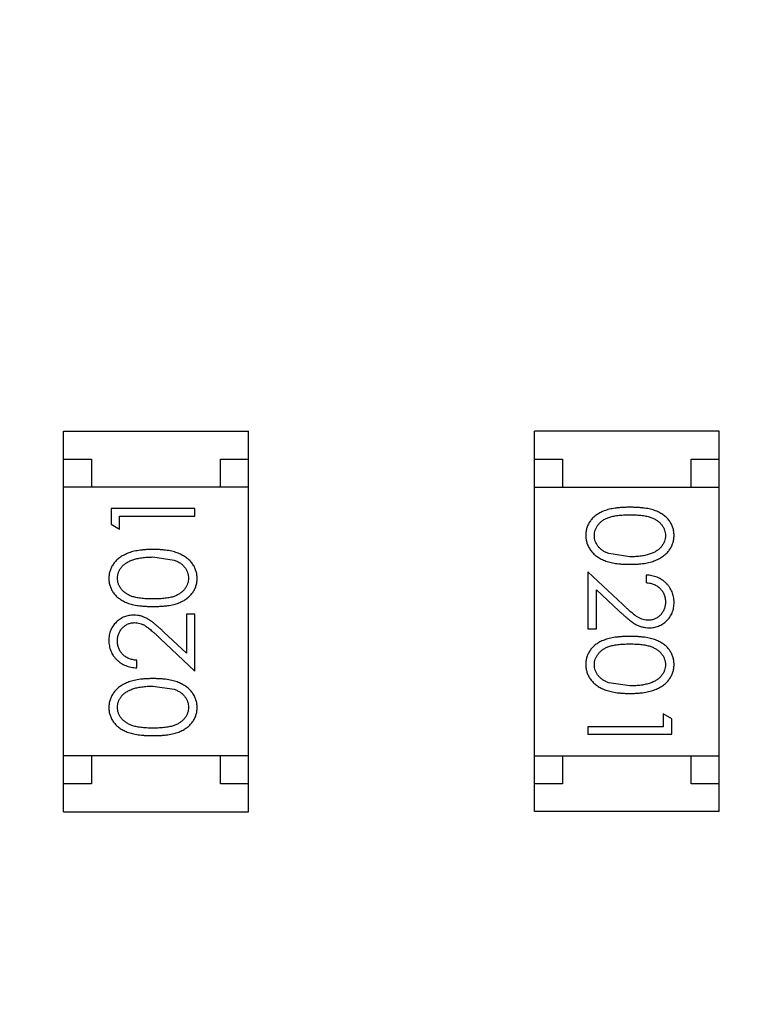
# Model space of a CAD drawing. Header units: inches. Extents: x -13 to 119, y -33 to 44.
# Tile 11 of 40: x 95.69 to 96.99, y 2.56 to 4.32. Entities that reach past the tile are written whole.
import ezdxf

# ---------------------------------------------------------------- set-up
doc = ezdxf.new("R2010")
doc.units = ezdxf.units.IN
doc.header["$LTSCALE"] = 1.21
doc.header["$MEASUREMENT"] = 0
doc.header["$PDMODE"] = 3
doc.header["$PDSIZE"] = 0.3125
doc.layers.get('0').update_dxf_attribs({"linetype": 'CONTINUOUS'})
doc.layers.get('Defpoints').update_dxf_attribs({"linetype": 'CONTINUOUS'})
doc.layers.add('DIM', color=3, linetype='CONTINUOUS')
doc.styles.get("Standard").update_dxf_attribs({"font": 'txt', "width": 0.8})
doc.dimstyles.get("Standard").update_dxf_attribs({"dimtxt": 0.15625, "dimasz": 0.1875, "dimexe": 0.125, "dimexo": 0.0625, "dimgap": 0.09, "dimtad": 0, "dimtih": 1, "dimtoh": 1, "dimzin": 4, "dimdsep": 46, "dimtxsty": 'Standard', "dimblk": '_FILLED', "dimblk1": '_FILLED', "dimblk2": '_FILLED', "dimcen": 0.09, "dimazin": 1, "dimtp": 0.01, "dimtm": 0.01, "dimtfac": 1, "dimtofl": 0, "dimtmove": 0, "dimatfit": 3, "dimldrblk": '_FILLED', "dimfxl": 1, "dimtolj": 1, "dimtzin": 4, "dimarcsym": 0})

# ---------------------------------------------------------------- blocks, each defined once
blk = doc.blocks.new('_FILLED')
at = {"color": 0, "linetype": 'ByBlock'}
blk.add_solid([(0, 0), (-1, 0.1667), (-1, -0.1667)], dxfattribs=at)
blk = doc.blocks.new('*D26')
at = {"layer": 'Defpoints', "color": 0}
for p in [(87.6825, 22.6485), (108.0025, -8.1472), (108.0025, -17.2496)]:
    blk.add_point(p, dxfattribs=at)
at = {"layer": 'DIM', "color": 0, "lineweight": -2}
for p, q in [((87.6825, 22.586), (87.6825, -17.3746)), ((108.0025, -8.2097), (108.0025, -17.3746)), ((88.8825, -17.2496), (95.9125, -17.2496)), ((106.8025, -17.2496), (99.7725, -17.2496))]:
    blk.add_line(p, q, dxfattribs=at)
at = {"layer": 'DIM', "color": 0, "lineweight": -2, "xscale": 1.2, "yscale": 1.2, "zscale": 1.2, "rotation": 180}
blk.add_blockref('_FILLED', (87.6825, -17.2496), dxfattribs=at)
at = {"layer": 'DIM', "color": 0, "lineweight": -2, "xscale": 1.2, "yscale": 1.2, "zscale": 1.2}
blk.add_blockref('_FILLED', (108.0025, -17.2496), dxfattribs=at)
at = {"layer": 'DIM', "color": 0, "insert": (97.8425, -17.2496), "char_height": 1.2, "attachment_point": 5}
blk.add_mtext('\\A1;20.32', dxfattribs=at)

msp = doc.modelspace()

# ---------------------------------------------------------------- linework, layer by layer
at = {"color": 7, "linetype": 'Continuous'}
for p, q in [((95.7634, 3.5823), (96.0934, 3.5823)), ((95.7634, 2.9023), (95.7634, 3.5823)), ((96.0934, 2.9023), (96.0934, 3.5823)), ((96.9346, 3.5825), (96.6046, 3.5825)), ((96.6046, 2.9025), (96.6046, 3.5825)), ((96.9346, 2.9025), (96.9346, 3.5825)), ((95.7634, 3.5323), (95.8134, 3.5323)), ((95.8134, 3.5323), (95.8134, 3.4823)), ((96.0434, 3.5323), (96.0934, 3.5323)), ((96.0434, 3.4823), (96.0434, 3.5323)), ((96.6046, 3.5325), (96.6546, 3.5325)), ((96.6546, 3.5325), (96.6546, 3.4825)), ((96.8846, 3.5325), (96.9346, 3.5325)), ((96.8846, 3.4825), (96.8846, 3.5325)), ((96.0934, 3.4823), (95.7634, 3.4823)), ((96.6046, 3.4825), (96.9346, 3.4825)), ((95.9981, 3.4441), (95.8481, 3.4441)), ((95.8481, 3.4441), (95.8481, 3.4164)), ((95.9981, 3.4307), (95.9981, 3.4441)), ((95.8481, 3.4164), (95.8635, 3.4076)), ((95.8635, 3.4307), (95.9981, 3.4307)), ((95.8635, 3.4076), (95.8635, 3.4307)), ((96.7749, 3.358), (96.7372, 3.3637)), ((95.9231, 3.3576), (95.9608, 3.3519)), ((96.762, 3.2729), (96.6999, 3.3311)), ((96.6999, 3.3311), (96.6999, 3.2291)), ((96.8037, 3.3253), (96.8037, 3.3118)), ((96.7153, 3.2989), (96.7553, 3.2614)), ((96.7153, 3.2291), (96.7153, 3.2989)), ((95.9981, 3.2557), (95.9827, 3.2557)), ((95.9827, 3.2557), (95.9827, 3.1859)), ((95.9981, 3.1537), (95.9981, 3.2557)), ((95.9827, 3.1859), (95.9427, 3.2234)), ((96.6999, 3.2291), (96.7153, 3.2291)), ((95.936, 3.2119), (95.9981, 3.1537)), ((95.8943, 3.1595), (95.8943, 3.173)), ((96.7749, 3.1272), (96.7372, 3.1329)), ((95.9231, 3.1268), (95.9608, 3.1211)), ((96.8499, 3.0684), (96.8345, 3.0772)), ((96.8345, 3.0772), (96.8345, 3.0541)), ((96.8499, 3.0407), (96.8499, 3.0684)), ((96.8345, 3.0541), (96.6999, 3.0541)), ((96.6999, 3.0541), (96.6999, 3.0407)), ((96.6999, 3.0407), (96.8499, 3.0407)), ((96.0934, 3.0023), (95.7634, 3.0023)), ((95.8134, 3.0023), (95.8134, 2.9523)), ((96.0434, 2.9523), (96.0434, 3.0023)), ((96.6046, 3.0025), (96.9346, 3.0025)), ((96.6546, 3.0025), (96.6546, 2.9525)), ((96.8846, 2.9525), (96.8846, 3.0025)), ((95.8134, 2.9523), (95.7634, 2.9523)), ((96.0934, 2.9523), (96.0434, 2.9523)), ((96.6546, 2.9525), (96.6046, 2.9525)), ((96.9346, 2.9525), (96.8846, 2.9525)), ((95.7634, 2.9023), (96.0934, 2.9023)), ((96.9346, 2.9025), (96.6046, 2.9025))]:
    msp.add_line(p, q, dxfattribs=at)
for points, knots in [([(96.7748, 3.4464), (96.7724, 3.4464), (96.7678, 3.4464), (96.761, 3.4461), (96.7547, 3.4456), (96.7487, 3.4449), (96.7432, 3.444), (96.7381, 3.4429), (96.7333, 3.4416), (96.729, 3.4401), (96.725, 3.4384), (96.7213, 3.4365), (96.7178, 3.4345), (96.7146, 3.4323), (96.7116, 3.43), (96.7089, 3.4276), (96.7065, 3.4249), (96.7043, 3.4221), (96.7024, 3.4192), (96.7007, 3.4162), (96.6992, 3.4131), (96.6981, 3.4099), (96.6972, 3.4066), (96.6965, 3.4033), (96.6961, 3.3998), (96.6961, 3.3975), (96.696, 3.3963)], [0, 0, 0, 0, 0.068113, 0.132564, 0.193427, 0.250218, 0.303569, 0.353576, 0.400235, 0.443586, 0.484619, 0.524292, 0.56238, 0.599049, 0.63494, 0.669782, 0.704009, 0.737842, 0.771098, 0.803896, 0.836415, 0.868639, 0.900715, 0.933378, 0.966213, 1, 1, 1, 1]), ([(96.7114, 3.3958), (96.7115, 3.3975), (96.7117, 3.4008), (96.713, 3.4057), (96.7151, 3.4104), (96.7174, 3.4142), (96.7197, 3.417), (96.7217, 3.4191), (96.7238, 3.421), (96.7261, 3.4227), (96.7286, 3.4244), (96.7313, 3.4258), (96.7342, 3.4272), (96.7374, 3.4284), (96.7408, 3.4295), (96.7445, 3.4305), (96.7487, 3.4312), (96.7532, 3.4319), (96.7581, 3.4324), (96.7634, 3.4327), (96.769, 3.433), (96.7729, 3.433), (96.7749, 3.433)], [0, 0, 0, 0, 0.060034, 0.120278, 0.182348, 0.247919, 0.281641, 0.315701, 0.350322, 0.385703, 0.421819, 0.459196, 0.497866, 0.538301, 0.58121, 0.628183, 0.679403, 0.734699, 0.794074, 0.858416, 0.927049, 1, 1, 1, 1]), ([(96.8537, 3.3963), (96.8537, 3.3975), (96.8537, 3.3998), (96.8533, 3.4033), (96.8526, 3.4066), (96.8517, 3.4099), (96.8505, 3.4131), (96.8491, 3.4163), (96.8473, 3.4193), (96.8454, 3.4222), (96.8432, 3.425), (96.8407, 3.4277), (96.838, 3.4302), (96.835, 3.4325), (96.8318, 3.4346), (96.8284, 3.4367), (96.8247, 3.4385), (96.8207, 3.4402), (96.8164, 3.4417), (96.8117, 3.4429), (96.8066, 3.4441), (96.8011, 3.4449), (96.7951, 3.4456), (96.7887, 3.4461), (96.7819, 3.4464), (96.7772, 3.4464), (96.7748, 3.4464)], [0, 0, 0, 0, 0.033742, 0.066533, 0.099153, 0.13154, 0.164087, 0.196563, 0.229707, 0.263315, 0.297504, 0.331686, 0.366482, 0.4021, 0.438958, 0.476748, 0.515985, 0.556589, 0.599519, 0.645765, 0.695487, 0.748721, 0.805687, 0.866754, 0.931405, 1, 1, 1, 1]), ([(96.7749, 3.433), (96.7769, 3.433), (96.7808, 3.433), (96.7865, 3.4327), (96.7918, 3.4324), (96.7967, 3.4318), (96.8012, 3.4312), (96.8053, 3.4304), (96.8091, 3.4295), (96.8125, 3.4284), (96.8156, 3.4272), (96.8185, 3.4258), (96.8212, 3.4243), (96.8237, 3.4227), (96.826, 3.4209), (96.8282, 3.419), (96.8301, 3.417), (96.8324, 3.4142), (96.8347, 3.4104), (96.8369, 3.4057), (96.8381, 3.4008), (96.8383, 3.3975), (96.8384, 3.3958)], [0, 0, 0, 0, 0.073302, 0.142286, 0.206253, 0.266017, 0.321612, 0.372532, 0.419497, 0.462398, 0.502825, 0.541489, 0.579034, 0.615143, 0.650298, 0.684912, 0.718701, 0.752189, 0.817245, 0.879117, 0.939613, 1, 1, 1, 1]), ([(96.696, 3.3963), (96.6961, 3.3951), (96.6961, 3.3927), (96.6966, 3.3892), (96.6972, 3.3858), (96.6981, 3.3824), (96.6994, 3.3792), (96.7008, 3.376), (96.7025, 3.3729), (96.7045, 3.3699), (96.7068, 3.367), (96.7093, 3.3642), (96.7121, 3.3616), (96.7151, 3.3592), (96.7184, 3.357), (96.722, 3.3549), (96.7258, 3.353), (96.7299, 3.3512), (96.7343, 3.3496), (96.739, 3.3483), (96.7441, 3.3471), (96.7495, 3.3461), (96.7554, 3.3454), (96.7615, 3.3449), (96.7681, 3.3446), (96.7725, 3.3445), (96.7748, 3.3445)], [0, 0, 0, 0, 0.033824, 0.067298, 0.10028, 0.133019, 0.165736, 0.198792, 0.232372, 0.266409, 0.301016, 0.336196, 0.371972, 0.408574, 0.446394, 0.485225, 0.525372, 0.567224, 0.611081, 0.65775, 0.70702, 0.759235, 0.814484, 0.873227, 0.934937, 1, 1, 1, 1]), ([(96.7748, 3.3445), (96.7771, 3.3445), (96.7816, 3.3446), (96.7882, 3.3449), (96.7944, 3.3454), (96.8002, 3.3462), (96.8057, 3.3471), (96.8108, 3.3483), (96.8156, 3.3497), (96.82, 3.3513), (96.8241, 3.3531), (96.8279, 3.355), (96.8315, 3.3571), (96.8348, 3.3594), (96.8378, 3.3618), (96.8406, 3.3644), (96.8431, 3.3671), (96.8453, 3.37), (96.8473, 3.3729), (96.849, 3.376), (96.8505, 3.3792), (96.8517, 3.3825), (96.8526, 3.3858), (96.8533, 3.3892), (96.8537, 3.3927), (96.8537, 3.3951), (96.8537, 3.3963)], [0, 0, 0, 0, 0.065278, 0.127205, 0.186168, 0.241675, 0.294115, 0.343609, 0.390387, 0.434463, 0.476646, 0.517002, 0.555936, 0.593716, 0.630057, 0.665601, 0.700745, 0.734917, 0.768681, 0.802087, 0.834849, 0.867433, 0.900138, 0.932806, 0.966212, 1, 1, 1, 1]), ([(96.7372, 3.3637), (96.7361, 3.364), (96.7341, 3.3648), (96.7312, 3.3661), (96.7284, 3.3676), (96.7259, 3.3692), (96.7236, 3.371), (96.7215, 3.3728), (96.7195, 3.3748), (96.7173, 3.3776), (96.7149, 3.3813), (96.713, 3.386), (96.7116, 3.3909), (96.7115, 3.3942), (96.7114, 3.3958)], [0, 0, 0, 0, 0.075949, 0.148549, 0.218996, 0.286119, 0.351826, 0.416074, 0.478265, 0.540325, 0.660405, 0.774606, 0.887187, 1, 1, 1, 1]), ([(96.8384, 3.3958), (96.8383, 3.3942), (96.8381, 3.3909), (96.8369, 3.3861), (96.8347, 3.3814), (96.8324, 3.3777), (96.8301, 3.3748), (96.8281, 3.3727), (96.8259, 3.3708), (96.8234, 3.369), (96.8207, 3.3673), (96.8177, 3.3657), (96.8145, 3.3643), (96.8111, 3.363), (96.8074, 3.3618), (96.8035, 3.3607), (96.7994, 3.3599), (96.795, 3.3592), (96.7903, 3.3587), (96.7854, 3.3582), (96.7802, 3.358), (96.7767, 3.358), (96.7749, 3.358)], [0, 0, 0, 0, 0.059689, 0.119507, 0.181075, 0.246162, 0.279894, 0.314468, 0.350403, 0.387474, 0.426147, 0.466624, 0.508745, 0.553328, 0.600058, 0.649177, 0.700552, 0.754894, 0.811825, 0.871514, 0.934319, 1, 1, 1, 1]), ([(95.9232, 3.371), (95.9209, 3.371), (95.9164, 3.371), (95.9098, 3.3707), (95.9036, 3.3701), (95.8978, 3.3694), (95.8923, 3.3684), (95.8872, 3.3673), (95.8824, 3.3659), (95.878, 3.3643), (95.8739, 3.3624), (95.8701, 3.3605), (95.8665, 3.3584), (95.8632, 3.3562), (95.8602, 3.3538), (95.8574, 3.3512), (95.8549, 3.3485), (95.8527, 3.3456), (95.8507, 3.3426), (95.849, 3.3395), (95.8475, 3.3364), (95.8463, 3.3331), (95.8454, 3.3298), (95.8447, 3.3263), (95.8443, 3.3228), (95.8443, 3.3205), (95.8443, 3.3193)], [0, 0, 0, 0, 0.065278, 0.127205, 0.186168, 0.241675, 0.294115, 0.343609, 0.390387, 0.434463, 0.476646, 0.517002, 0.555936, 0.593716, 0.630057, 0.665601, 0.700745, 0.734917, 0.768681, 0.802087, 0.834849, 0.867433, 0.900138, 0.932806, 0.966212, 1, 1, 1, 1]), ([(96.002, 3.3193), (96.0019, 3.3205), (96.0019, 3.3228), (96.0015, 3.3264), (96.0008, 3.3298), (95.9999, 3.3331), (95.9987, 3.3364), (95.9972, 3.3396), (95.9955, 3.3427), (95.9935, 3.3457), (95.9912, 3.3486), (95.9887, 3.3513), (95.9859, 3.3539), (95.9829, 3.3563), (95.9796, 3.3586), (95.976, 3.3606), (95.9722, 3.3626), (95.9681, 3.3644), (95.9638, 3.366), (95.959, 3.3673), (95.9539, 3.3685), (95.9485, 3.3694), (95.9427, 3.3701), (95.9365, 3.3707), (95.9299, 3.371), (95.9255, 3.371), (95.9232, 3.371)], [0, 0, 0, 0, 0.033824, 0.067298, 0.10028, 0.133019, 0.165736, 0.198792, 0.232372, 0.266409, 0.301016, 0.336196, 0.371972, 0.408574, 0.446394, 0.485225, 0.525372, 0.567224, 0.611081, 0.65775, 0.70702, 0.759235, 0.814484, 0.873227, 0.934937, 1, 1, 1, 1]), ([(95.8597, 3.3197), (95.8597, 3.3214), (95.8599, 3.3246), (95.8612, 3.3295), (95.8633, 3.3342), (95.8656, 3.3379), (95.8679, 3.3408), (95.8699, 3.3428), (95.8722, 3.3448), (95.8746, 3.3466), (95.8774, 3.3483), (95.8803, 3.3498), (95.8835, 3.3513), (95.8869, 3.3526), (95.8906, 3.3537), (95.8945, 3.3548), (95.8986, 3.3556), (95.9031, 3.3564), (95.9077, 3.3569), (95.9126, 3.3573), (95.9178, 3.3575), (95.9213, 3.3576), (95.9231, 3.3576)], [0, 0, 0, 0, 0.059689, 0.119507, 0.181075, 0.246162, 0.279894, 0.314468, 0.350403, 0.387474, 0.426147, 0.466624, 0.508745, 0.553328, 0.600058, 0.649177, 0.700552, 0.754894, 0.811825, 0.871514, 0.934319, 1, 1, 1, 1]), ([(95.9608, 3.3519), (95.9619, 3.3515), (95.9639, 3.3508), (95.9669, 3.3494), (95.9696, 3.348), (95.9721, 3.3464), (95.9744, 3.3446), (95.9766, 3.3428), (95.9785, 3.3408), (95.9807, 3.3379), (95.9831, 3.3343), (95.9851, 3.3296), (95.9864, 3.3247), (95.9865, 3.3214), (95.9866, 3.3197)], [0, 0, 0, 0, 0.075949, 0.148549, 0.218996, 0.286119, 0.351826, 0.416074, 0.478265, 0.540325, 0.660405, 0.774606, 0.887187, 1, 1, 1, 1]), ([(95.8443, 3.3193), (95.8443, 3.3181), (95.8443, 3.3158), (95.8447, 3.3123), (95.8454, 3.3089), (95.8463, 3.3056), (95.8475, 3.3024), (95.849, 3.2993), (95.8507, 3.2963), (95.8526, 3.2933), (95.8548, 3.2905), (95.8573, 3.2878), (95.86, 3.2854), (95.863, 3.2831), (95.8662, 3.2809), (95.8696, 3.2789), (95.8733, 3.2771), (95.8773, 3.2754), (95.8816, 3.2739), (95.8863, 3.2726), (95.8914, 3.2715), (95.897, 3.2707), (95.9029, 3.27), (95.9093, 3.2695), (95.9161, 3.2692), (95.9208, 3.2691), (95.9232, 3.2691)], [0, 0, 0, 0, 0.033742, 0.066533, 0.099153, 0.13154, 0.164087, 0.196563, 0.229707, 0.263315, 0.297504, 0.331686, 0.366482, 0.4021, 0.438958, 0.476748, 0.515985, 0.556589, 0.599519, 0.645765, 0.695487, 0.748721, 0.805687, 0.866754, 0.931405, 1, 1, 1, 1]), ([(95.9231, 3.2826), (95.9211, 3.2826), (95.9172, 3.2826), (95.9115, 3.2829), (95.9063, 3.2832), (95.9014, 3.2837), (95.8968, 3.2843), (95.8927, 3.2852), (95.8889, 3.2861), (95.8855, 3.2872), (95.8824, 3.2884), (95.8795, 3.2897), (95.8768, 3.2912), (95.8743, 3.2929), (95.872, 3.2946), (95.8698, 3.2965), (95.8679, 3.2985), (95.8656, 3.3014), (95.8633, 3.3051), (95.8611, 3.3098), (95.8599, 3.3147), (95.8597, 3.3181), (95.8597, 3.3197)], [0, 0, 0, 0, 0.073302, 0.142286, 0.206253, 0.266017, 0.321612, 0.372532, 0.419497, 0.462398, 0.502825, 0.541489, 0.579034, 0.615143, 0.650298, 0.684912, 0.718701, 0.752189, 0.817245, 0.879117, 0.939613, 1, 1, 1, 1]), ([(95.9866, 3.3197), (95.9865, 3.3181), (95.9863, 3.3148), (95.985, 3.3099), (95.983, 3.3052), (95.9806, 3.3014), (95.9783, 3.2985), (95.9764, 3.2965), (95.9742, 3.2946), (95.9719, 3.2928), (95.9694, 3.2912), (95.9667, 3.2897), (95.9638, 3.2884), (95.9607, 3.2871), (95.9572, 3.286), (95.9535, 3.2851), (95.9493, 3.2843), (95.9448, 3.2837), (95.9399, 3.2832), (95.9347, 3.2829), (95.929, 3.2826), (95.9251, 3.2826), (95.9231, 3.2826)], [0, 0, 0, 0, 0.060034, 0.120278, 0.182348, 0.247919, 0.281641, 0.315701, 0.350322, 0.385703, 0.421819, 0.459196, 0.497866, 0.538301, 0.58121, 0.628183, 0.679403, 0.734699, 0.794074, 0.858416, 0.927049, 1, 1, 1, 1]), ([(95.9232, 3.2691), (95.9256, 3.2691), (95.9302, 3.2692), (95.937, 3.2695), (95.9433, 3.27), (95.9493, 3.2707), (95.9548, 3.2716), (95.9599, 3.2726), (95.9647, 3.274), (95.969, 3.2755), (95.973, 3.2772), (95.9767, 3.279), (95.9802, 3.281), (95.9834, 3.2832), (95.9864, 3.2855), (95.9891, 3.288), (95.9915, 3.2907), (95.9937, 3.2934), (95.9957, 3.2964), (95.9973, 3.2994), (95.9988, 3.3025), (95.9999, 3.3057), (96.0008, 3.3089), (96.0015, 3.3123), (96.0019, 3.3158), (96.0019, 3.3181), (96.002, 3.3193)], [0, 0, 0, 0, 0.068113, 0.132564, 0.193427, 0.250218, 0.303569, 0.353576, 0.400235, 0.443586, 0.484619, 0.524292, 0.56238, 0.599049, 0.63494, 0.669782, 0.704009, 0.737842, 0.771098, 0.803896, 0.836415, 0.868639, 0.900715, 0.933378, 0.966213, 1, 1, 1, 1]), ([(96.8537, 3.2764), (96.8537, 3.278), (96.8536, 3.2813), (96.853, 3.2862), (96.8518, 3.2908), (96.8503, 3.2952), (96.8483, 3.2994), (96.8459, 3.3035), (96.843, 3.3073), (96.8397, 3.3108), (96.8361, 3.3141), (96.8322, 3.317), (96.8281, 3.3194), (96.8237, 3.3214), (96.819, 3.3231), (96.8141, 3.3242), (96.809, 3.325), (96.8055, 3.3252), (96.8037, 3.3253)], [0, 0, 0, 0, 0.06445, 0.126725, 0.187421, 0.247417, 0.306749, 0.366595, 0.427749, 0.490235, 0.553031, 0.614805, 0.676505, 0.738096, 0.801021, 0.864897, 0.931209, 1, 1, 1, 1]), ([(96.8037, 3.3118), (96.8051, 3.3117), (96.8077, 3.3114), (96.8115, 3.3107), (96.815, 3.3098), (96.8183, 3.3085), (96.8214, 3.307), (96.8243, 3.3053), (96.8269, 3.3033), (96.8293, 3.301), (96.8314, 3.2986), (96.8333, 3.2959), (96.8349, 3.2932), (96.8361, 3.2902), (96.8371, 3.2871), (96.8378, 3.2839), (96.8383, 3.2805), (96.8383, 3.2782), (96.8384, 3.2771)], [0, 0, 0, 0, 0.073648, 0.143686, 0.210962, 0.275557, 0.338064, 0.399311, 0.4594, 0.51934, 0.579024, 0.637809, 0.695959, 0.754122, 0.813113, 0.873453, 0.935561, 1, 1, 1, 1]), ([(96.8384, 3.2771), (96.8383, 3.2759), (96.8383, 3.2737), (96.8378, 3.2705), (96.8371, 3.2674), (96.8362, 3.2644), (96.8349, 3.2616), (96.8333, 3.2589), (96.8315, 3.2563), (96.8294, 3.2539), (96.8271, 3.2517), (96.8247, 3.2498), (96.8222, 3.2482), (96.8196, 3.2468), (96.8168, 3.2458), (96.8139, 3.2451), (96.811, 3.2446), (96.809, 3.2445), (96.8079, 3.2445)], [0, 0, 0, 0, 0.068027, 0.133505, 0.19695, 0.26027, 0.322741, 0.384982, 0.448465, 0.513424, 0.578224, 0.640011, 0.700094, 0.760067, 0.819012, 0.877878, 0.938035, 1, 1, 1, 1]), ([(96.8091, 3.2311), (96.8106, 3.2311), (96.8136, 3.2312), (96.8179, 3.2318), (96.822, 3.2328), (96.826, 3.2341), (96.8299, 3.2359), (96.8336, 3.2381), (96.8371, 3.2406), (96.8405, 3.2435), (96.8436, 3.2467), (96.8463, 3.2503), (96.8486, 3.254), (96.8505, 3.258), (96.852, 3.2623), (96.853, 3.2668), (96.8536, 3.2715), (96.8537, 3.2747), (96.8537, 3.2764)], [0, 0, 0, 0, 0.06271, 0.123347, 0.183401, 0.242828, 0.302097, 0.36242, 0.423725, 0.487032, 0.550491, 0.612709, 0.674265, 0.73617, 0.799211, 0.863483, 0.930525, 1, 1, 1, 1]), ([(96.7553, 3.2614), (96.7569, 3.26), (96.7598, 3.2572), (96.7642, 3.2533), (96.7683, 3.2497), (96.7722, 3.2465), (96.7758, 3.2436), (96.7792, 3.2412), (96.7824, 3.2391), (96.7862, 3.2367), (96.7909, 3.2344), (96.7968, 3.2325), (96.8029, 3.2313), (96.8071, 3.2311), (96.8091, 3.2311)], [0, 0, 0, 0, 0.09953, 0.192079, 0.277712, 0.357454, 0.429648, 0.495771, 0.555538, 0.608657, 0.707578, 0.804328, 0.901298, 1, 1, 1, 1]), ([(96.8079, 3.2445), (96.8063, 3.2446), (96.8031, 3.2447), (96.7983, 3.2457), (96.7936, 3.2474), (96.7898, 3.2494), (96.7867, 3.2515), (96.784, 3.2534), (96.7811, 3.2557), (96.7778, 3.2584), (96.7743, 3.2614), (96.7704, 3.2649), (96.7663, 3.2687), (96.7635, 3.2715), (96.762, 3.2729)], [0, 0, 0, 0, 0.088014, 0.174976, 0.2638, 0.355443, 0.406413, 0.465519, 0.533076, 0.609353, 0.693899, 0.787171, 0.889197, 1, 1, 1, 1]), ([(95.8889, 3.2537), (95.8874, 3.2537), (95.8845, 3.2536), (95.8802, 3.253), (95.876, 3.252), (95.872, 3.2507), (95.8681, 3.2489), (95.8644, 3.2467), (95.8609, 3.2442), (95.8575, 3.2412), (95.8544, 3.238), (95.8517, 3.2345), (95.8494, 3.2308), (95.8475, 3.2268), (95.8461, 3.2225), (95.845, 3.218), (95.8444, 3.2133), (95.8443, 3.2101), (95.8443, 3.2084)], [0, 0, 0, 0, 0.06271, 0.123347, 0.183401, 0.242828, 0.302097, 0.36242, 0.423725, 0.487032, 0.550491, 0.612709, 0.674265, 0.73617, 0.799211, 0.863483, 0.930525, 1, 1, 1, 1]), ([(95.8597, 3.2077), (95.8597, 3.2089), (95.8597, 3.2111), (95.8602, 3.2143), (95.8609, 3.2174), (95.8619, 3.2204), (95.8631, 3.2232), (95.8647, 3.2259), (95.8665, 3.2285), (95.8686, 3.2309), (95.8709, 3.2331), (95.8733, 3.235), (95.8758, 3.2366), (95.8785, 3.238), (95.8812, 3.239), (95.8841, 3.2397), (95.887, 3.2402), (95.889, 3.2402), (95.8901, 3.2403)], [0, 0, 0, 0, 0.068027, 0.133505, 0.19695, 0.26027, 0.322741, 0.384982, 0.448465, 0.513424, 0.578224, 0.640011, 0.700094, 0.760067, 0.819012, 0.877878, 0.938035, 1, 1, 1, 1]), ([(95.9427, 3.2234), (95.9411, 3.2248), (95.9382, 3.2276), (95.9338, 3.2315), (95.9297, 3.2351), (95.9258, 3.2383), (95.9222, 3.2412), (95.9188, 3.2436), (95.9156, 3.2457), (95.9118, 3.2481), (95.9071, 3.2504), (95.9012, 3.2523), (95.8951, 3.2535), (95.891, 3.2537), (95.8889, 3.2537)], [0, 0, 0, 0, 0.09953, 0.192079, 0.277712, 0.357454, 0.429648, 0.495771, 0.555538, 0.608657, 0.707578, 0.804328, 0.901298, 1, 1, 1, 1]), ([(95.8901, 3.2403), (95.8917, 3.2402), (95.8949, 3.2401), (95.8997, 3.2391), (95.9044, 3.2373), (95.9082, 3.2354), (95.9113, 3.2333), (95.914, 3.2314), (95.9169, 3.2291), (95.9202, 3.2264), (95.9237, 3.2234), (95.9276, 3.2199), (95.9317, 3.216), (95.9346, 3.2133), (95.936, 3.2119)], [0, 0, 0, 0, 0.088014, 0.174976, 0.2638, 0.355443, 0.406413, 0.465519, 0.533076, 0.609353, 0.693899, 0.787171, 0.889197, 1, 1, 1, 1]), ([(95.8443, 3.2084), (95.8443, 3.2068), (95.8444, 3.2035), (95.8451, 3.1986), (95.8462, 3.194), (95.8477, 3.1896), (95.8497, 3.1854), (95.8521, 3.1813), (95.855, 3.1775), (95.8583, 3.174), (95.8619, 3.1707), (95.8658, 3.1678), (95.87, 3.1654), (95.8744, 3.1634), (95.879, 3.1617), (95.8839, 3.1606), (95.889, 3.1598), (95.8925, 3.1596), (95.8943, 3.1595)], [0, 0, 0, 0, 0.06445, 0.126725, 0.187421, 0.247417, 0.306749, 0.366595, 0.427749, 0.490235, 0.553031, 0.614805, 0.676505, 0.738096, 0.801021, 0.864897, 0.931209, 1, 1, 1, 1]), ([(95.8943, 3.173), (95.8929, 3.1731), (95.8903, 3.1733), (95.8866, 3.1741), (95.883, 3.175), (95.8797, 3.1763), (95.8766, 3.1778), (95.8737, 3.1795), (95.8711, 3.1815), (95.8687, 3.1838), (95.8666, 3.1862), (95.8647, 3.1889), (95.8632, 3.1916), (95.8619, 3.1946), (95.8609, 3.1976), (95.8602, 3.2009), (95.8597, 3.2043), (95.8597, 3.2066), (95.8597, 3.2077)], [0, 0, 0, 0, 0.073648, 0.143686, 0.210962, 0.275557, 0.338064, 0.399311, 0.4594, 0.51934, 0.579024, 0.637809, 0.695959, 0.754122, 0.813113, 0.873453, 0.935561, 1, 1, 1, 1]), ([(96.7748, 3.2157), (96.7724, 3.2157), (96.7678, 3.2156), (96.761, 3.2153), (96.7547, 3.2148), (96.7487, 3.2141), (96.7432, 3.2132), (96.7381, 3.2122), (96.7333, 3.2108), (96.729, 3.2093), (96.725, 3.2076), (96.7213, 3.2058), (96.7178, 3.2038), (96.7146, 3.2016), (96.7116, 3.1993), (96.7089, 3.1968), (96.7065, 3.1941), (96.7043, 3.1914), (96.7024, 3.1884), (96.7007, 3.1854), (96.6992, 3.1823), (96.6981, 3.1791), (96.6972, 3.1758), (96.6965, 3.1725), (96.6961, 3.169), (96.6961, 3.1667), (96.696, 3.1655)], [0, 0, 0, 0, 0.068113, 0.132564, 0.193427, 0.250218, 0.303569, 0.353576, 0.400235, 0.443586, 0.484619, 0.524292, 0.56238, 0.599049, 0.63494, 0.669782, 0.704009, 0.737842, 0.771098, 0.803896, 0.836415, 0.868639, 0.900715, 0.933378, 0.966213, 1, 1, 1, 1]), ([(96.8537, 3.1655), (96.8537, 3.1667), (96.8537, 3.169), (96.8533, 3.1725), (96.8526, 3.1759), (96.8517, 3.1792), (96.8505, 3.1824), (96.8491, 3.1855), (96.8473, 3.1885), (96.8454, 3.1915), (96.8432, 3.1943), (96.8407, 3.1969), (96.838, 3.1994), (96.835, 3.2017), (96.8318, 3.2039), (96.8284, 3.2059), (96.8247, 3.2077), (96.8207, 3.2094), (96.8164, 3.2109), (96.8117, 3.2122), (96.8066, 3.2133), (96.8011, 3.2141), (96.7951, 3.2148), (96.7887, 3.2153), (96.7819, 3.2156), (96.7772, 3.2157), (96.7748, 3.2157)], [0, 0, 0, 0, 0.033742, 0.066533, 0.099153, 0.13154, 0.164087, 0.196563, 0.229707, 0.263315, 0.297504, 0.331686, 0.366482, 0.4021, 0.438958, 0.476748, 0.515985, 0.556589, 0.599519, 0.645765, 0.695487, 0.748721, 0.805687, 0.866754, 0.931405, 1, 1, 1, 1]), ([(96.7114, 3.1651), (96.7115, 3.1667), (96.7117, 3.17), (96.713, 3.1749), (96.7151, 3.1796), (96.7174, 3.1834), (96.7197, 3.1863), (96.7217, 3.1883), (96.7238, 3.1902), (96.7261, 3.192), (96.7286, 3.1936), (96.7313, 3.1951), (96.7342, 3.1964), (96.7374, 3.1977), (96.7408, 3.1988), (96.7445, 3.1997), (96.7487, 3.2004), (96.7532, 3.2011), (96.7581, 3.2016), (96.7634, 3.2019), (96.769, 3.2022), (96.7729, 3.2022), (96.7749, 3.2022)], [0, 0, 0, 0, 0.060034, 0.120278, 0.182348, 0.247919, 0.281641, 0.315701, 0.350322, 0.385703, 0.421819, 0.459196, 0.497866, 0.538301, 0.58121, 0.628183, 0.679403, 0.734699, 0.794074, 0.858416, 0.927049, 1, 1, 1, 1]), ([(96.7749, 3.2022), (96.7769, 3.2022), (96.7808, 3.2022), (96.7865, 3.2019), (96.7918, 3.2016), (96.7967, 3.2011), (96.8012, 3.2005), (96.8053, 3.1996), (96.8091, 3.1987), (96.8125, 3.1976), (96.8156, 3.1964), (96.8185, 3.195), (96.8212, 3.1935), (96.8237, 3.1919), (96.826, 3.1902), (96.8282, 3.1883), (96.8301, 3.1863), (96.8324, 3.1834), (96.8347, 3.1797), (96.8369, 3.175), (96.8381, 3.1701), (96.8383, 3.1667), (96.8384, 3.1651)], [0, 0, 0, 0, 0.073302, 0.142286, 0.206253, 0.266017, 0.321612, 0.372532, 0.419497, 0.462398, 0.502825, 0.541489, 0.579034, 0.615143, 0.650298, 0.684912, 0.718701, 0.752189, 0.817245, 0.879117, 0.939613, 1, 1, 1, 1]), ([(96.696, 3.1655), (96.6961, 3.1643), (96.6961, 3.162), (96.6966, 3.1584), (96.6972, 3.155), (96.6981, 3.1517), (96.6994, 3.1484), (96.7008, 3.1452), (96.7025, 3.1421), (96.7045, 3.1391), (96.7068, 3.1362), (96.7093, 3.1335), (96.7121, 3.1309), (96.7151, 3.1285), (96.7184, 3.1262), (96.722, 3.1241), (96.7258, 3.1222), (96.7299, 3.1204), (96.7343, 3.1188), (96.739, 3.1175), (96.7441, 3.1163), (96.7495, 3.1154), (96.7554, 3.1147), (96.7615, 3.1141), (96.7681, 3.1138), (96.7725, 3.1138), (96.7748, 3.1137)], [0, 0, 0, 0, 0.033824, 0.067298, 0.10028, 0.133019, 0.165736, 0.198792, 0.232372, 0.266409, 0.301016, 0.336196, 0.371972, 0.408574, 0.446394, 0.485225, 0.525372, 0.567224, 0.611081, 0.65775, 0.70702, 0.759235, 0.814484, 0.873227, 0.934937, 1, 1, 1, 1]), ([(96.7372, 3.1329), (96.7361, 3.1333), (96.7341, 3.134), (96.7312, 3.1354), (96.7284, 3.1368), (96.7259, 3.1384), (96.7236, 3.1402), (96.7215, 3.142), (96.7195, 3.144), (96.7173, 3.1468), (96.7149, 3.1505), (96.713, 3.1552), (96.7116, 3.1601), (96.7115, 3.1634), (96.7114, 3.1651)], [0, 0, 0, 0, 0.075949, 0.148549, 0.218996, 0.286119, 0.351826, 0.416074, 0.478265, 0.540325, 0.660405, 0.774606, 0.887187, 1, 1, 1, 1]), ([(96.7748, 3.1137), (96.7771, 3.1138), (96.7816, 3.1138), (96.7882, 3.1141), (96.7944, 3.1147), (96.8002, 3.1154), (96.8057, 3.1164), (96.8108, 3.1175), (96.8156, 3.1189), (96.82, 3.1205), (96.8241, 3.1224), (96.8279, 3.1243), (96.8315, 3.1264), (96.8348, 3.1286), (96.8378, 3.131), (96.8406, 3.1336), (96.8431, 3.1363), (96.8453, 3.1392), (96.8473, 3.1422), (96.849, 3.1453), (96.8505, 3.1484), (96.8517, 3.1517), (96.8526, 3.155), (96.8533, 3.1584), (96.8537, 3.162), (96.8537, 3.1643), (96.8537, 3.1655)], [0, 0, 0, 0, 0.065278, 0.127205, 0.186168, 0.241675, 0.294115, 0.343609, 0.390387, 0.434463, 0.476646, 0.517002, 0.555936, 0.593716, 0.630057, 0.665601, 0.700745, 0.734917, 0.768681, 0.802087, 0.834849, 0.867433, 0.900138, 0.932806, 0.966212, 1, 1, 1, 1]), ([(96.8384, 3.1651), (96.8383, 3.1634), (96.8381, 3.1602), (96.8369, 3.1553), (96.8347, 3.1506), (96.8324, 3.1469), (96.8301, 3.144), (96.8281, 3.142), (96.8259, 3.14), (96.8234, 3.1382), (96.8207, 3.1365), (96.8177, 3.135), (96.8145, 3.1335), (96.8111, 3.1322), (96.8074, 3.131), (96.8035, 3.13), (96.7994, 3.1292), (96.795, 3.1284), (96.7903, 3.1279), (96.7854, 3.1275), (96.7802, 3.1273), (96.7767, 3.1272), (96.7749, 3.1272)], [0, 0, 0, 0, 0.059689, 0.119507, 0.181075, 0.246162, 0.279894, 0.314468, 0.350403, 0.387474, 0.426147, 0.466624, 0.508745, 0.553328, 0.600058, 0.649177, 0.700552, 0.754894, 0.811825, 0.871514, 0.934319, 1, 1, 1, 1]), ([(95.9232, 3.1403), (95.9209, 3.1402), (95.9164, 3.1402), (95.9098, 3.1399), (95.9036, 3.1394), (95.8978, 3.1386), (95.8923, 3.1377), (95.8872, 3.1365), (95.8824, 3.1351), (95.878, 3.1335), (95.8739, 3.1317), (95.8701, 3.1298), (95.8665, 3.1276), (95.8632, 3.1254), (95.8602, 3.123), (95.8574, 3.1204), (95.8549, 3.1177), (95.8527, 3.1148), (95.8507, 3.1119), (95.849, 3.1088), (95.8475, 3.1056), (95.8463, 3.1023), (95.8454, 3.099), (95.8447, 3.0956), (95.8443, 3.0921), (95.8443, 3.0897), (95.8443, 3.0885)], [0, 0, 0, 0, 0.065278, 0.127205, 0.186168, 0.241675, 0.294115, 0.343609, 0.390387, 0.434463, 0.476646, 0.517002, 0.555936, 0.593716, 0.630057, 0.665601, 0.700745, 0.734917, 0.768681, 0.802087, 0.834849, 0.867433, 0.900138, 0.932806, 0.966212, 1, 1, 1, 1]), ([(96.002, 3.0885), (96.0019, 3.0897), (96.0019, 3.0921), (96.0015, 3.0956), (96.0008, 3.099), (95.9999, 3.1024), (95.9987, 3.1056), (95.9972, 3.1088), (95.9955, 3.1119), (95.9935, 3.1149), (95.9912, 3.1178), (95.9887, 3.1205), (95.9859, 3.1232), (95.9829, 3.1256), (95.9796, 3.1278), (95.976, 3.1299), (95.9722, 3.1318), (95.9681, 3.1336), (95.9638, 3.1352), (95.959, 3.1365), (95.9539, 3.1377), (95.9485, 3.1387), (95.9427, 3.1394), (95.9365, 3.1399), (95.9299, 3.1402), (95.9255, 3.1402), (95.9232, 3.1403)], [0, 0, 0, 0, 0.033824, 0.067298, 0.10028, 0.133019, 0.165736, 0.198792, 0.232372, 0.266409, 0.301016, 0.336196, 0.371972, 0.408574, 0.446394, 0.485225, 0.525372, 0.567224, 0.611081, 0.65775, 0.70702, 0.759235, 0.814484, 0.873227, 0.934937, 1, 1, 1, 1]), ([(95.8597, 3.089), (95.8597, 3.0906), (95.8599, 3.0939), (95.8612, 3.0987), (95.8633, 3.1034), (95.8656, 3.1071), (95.8679, 3.11), (95.8699, 3.1121), (95.8722, 3.114), (95.8746, 3.1158), (95.8774, 3.1175), (95.8803, 3.1191), (95.8835, 3.1205), (95.8869, 3.1218), (95.8906, 3.123), (95.8945, 3.1241), (95.8986, 3.1249), (95.9031, 3.1256), (95.9077, 3.1261), (95.9126, 3.1266), (95.9178, 3.1267), (95.9213, 3.1268), (95.9231, 3.1268)], [0, 0, 0, 0, 0.059689, 0.119507, 0.181075, 0.246162, 0.279894, 0.314468, 0.350403, 0.387474, 0.426147, 0.466624, 0.508745, 0.553328, 0.600058, 0.649177, 0.700552, 0.754894, 0.811825, 0.871514, 0.934319, 1, 1, 1, 1]), ([(95.9608, 3.1211), (95.9619, 3.1207), (95.9639, 3.12), (95.9669, 3.1187), (95.9696, 3.1172), (95.9721, 3.1156), (95.9744, 3.1138), (95.9766, 3.112), (95.9785, 3.11), (95.9807, 3.1072), (95.9831, 3.1035), (95.9851, 3.0988), (95.9864, 3.0939), (95.9865, 3.0906), (95.9866, 3.089)], [0, 0, 0, 0, 0.075949, 0.148549, 0.218996, 0.286119, 0.351826, 0.416074, 0.478265, 0.540325, 0.660405, 0.774606, 0.887187, 1, 1, 1, 1]), ([(95.8443, 3.0885), (95.8443, 3.0873), (95.8443, 3.085), (95.8447, 3.0815), (95.8454, 3.0782), (95.8463, 3.0749), (95.8475, 3.0717), (95.849, 3.0685), (95.8507, 3.0655), (95.8526, 3.0626), (95.8548, 3.0598), (95.8573, 3.0571), (95.86, 3.0546), (95.863, 3.0523), (95.8662, 3.0501), (95.8696, 3.0481), (95.8733, 3.0463), (95.8773, 3.0446), (95.8816, 3.0431), (95.8863, 3.0419), (95.8914, 3.0407), (95.897, 3.0399), (95.9029, 3.0392), (95.9093, 3.0387), (95.9161, 3.0384), (95.9208, 3.0384), (95.9232, 3.0384)], [0, 0, 0, 0, 0.033742, 0.066533, 0.099153, 0.13154, 0.164087, 0.196563, 0.229707, 0.263315, 0.297504, 0.331686, 0.366482, 0.4021, 0.438958, 0.476748, 0.515985, 0.556589, 0.599519, 0.645765, 0.695487, 0.748721, 0.805687, 0.866754, 0.931405, 1, 1, 1, 1]), ([(95.9231, 3.0518), (95.9211, 3.0518), (95.9172, 3.0518), (95.9115, 3.0521), (95.9063, 3.0524), (95.9014, 3.053), (95.8968, 3.0535), (95.8927, 3.0544), (95.8889, 3.0553), (95.8855, 3.0564), (95.8824, 3.0576), (95.8795, 3.059), (95.8768, 3.0605), (95.8743, 3.0621), (95.872, 3.0639), (95.8698, 3.0657), (95.8679, 3.0678), (95.8656, 3.0706), (95.8633, 3.0744), (95.8611, 3.0791), (95.8599, 3.084), (95.8597, 3.0873), (95.8597, 3.089)], [0, 0, 0, 0, 0.073302, 0.142286, 0.206253, 0.266017, 0.321612, 0.372532, 0.419497, 0.462398, 0.502825, 0.541489, 0.579034, 0.615143, 0.650298, 0.684912, 0.718701, 0.752189, 0.817245, 0.879117, 0.939613, 1, 1, 1, 1]), ([(95.9866, 3.089), (95.9865, 3.0873), (95.9863, 3.084), (95.985, 3.0791), (95.983, 3.0744), (95.9806, 3.0706), (95.9783, 3.0678), (95.9764, 3.0657), (95.9742, 3.0638), (95.9719, 3.062), (95.9694, 3.0604), (95.9667, 3.059), (95.9638, 3.0576), (95.9607, 3.0564), (95.9572, 3.0553), (95.9535, 3.0543), (95.9493, 3.0536), (95.9448, 3.0529), (95.9399, 3.0524), (95.9347, 3.0521), (95.929, 3.0518), (95.9251, 3.0518), (95.9231, 3.0518)], [0, 0, 0, 0, 0.060034, 0.120278, 0.182348, 0.247919, 0.281641, 0.315701, 0.350322, 0.385703, 0.421819, 0.459196, 0.497866, 0.538301, 0.58121, 0.628183, 0.679403, 0.734699, 0.794074, 0.858416, 0.927049, 1, 1, 1, 1]), ([(95.9232, 3.0384), (95.9256, 3.0384), (95.9302, 3.0384), (95.937, 3.0387), (95.9433, 3.0392), (95.9493, 3.0399), (95.9548, 3.0408), (95.9599, 3.0419), (95.9647, 3.0432), (95.969, 3.0447), (95.973, 3.0464), (95.9767, 3.0483), (95.9802, 3.0503), (95.9834, 3.0525), (95.9864, 3.0548), (95.9891, 3.0572), (95.9915, 3.0599), (95.9937, 3.0627), (95.9957, 3.0656), (95.9973, 3.0686), (95.9988, 3.0717), (95.9999, 3.0749), (96.0008, 3.0782), (96.0015, 3.0815), (96.0019, 3.085), (96.0019, 3.0873), (96.002, 3.0885)], [0, 0, 0, 0, 0.068113, 0.132564, 0.193427, 0.250218, 0.303569, 0.353576, 0.400235, 0.443586, 0.484619, 0.524292, 0.56238, 0.599049, 0.63494, 0.669782, 0.704009, 0.737842, 0.771098, 0.803896, 0.836415, 0.868639, 0.900715, 0.933378, 0.966213, 1, 1, 1, 1])]:
    msp.add_open_spline(points, degree=3, knots=knots, dxfattribs=at)

# ---------------------------------------------------------------- dimensions: what is measured, and where the dimension line sits
at = {"layer": 'DIM'}
dim = msp.add_linear_dim(base=(108.0025, -17.2496), p1=(87.6825, 22.6485), p2=(108.0025, -8.1472), dimstyle='Standard', override={"dimtxt": 1.2, "dimasz": 1.2, "dimtih": 0, "dimtoh": 0, "dimzin": 0, "dimcen": 0.198, "dimadec": 0, "dimazin": 0, "dimtp": 0, "dimtm": 0, "dimtdec": 4, "dimtzin": 0}, dxfattribs=at)
dim.commit()
dim.dimension.update_dxf_attribs({"geometry": '*D26', "text_midpoint": (97.8425, -17.2496)})

doc.saveas('drawing.dxf')
